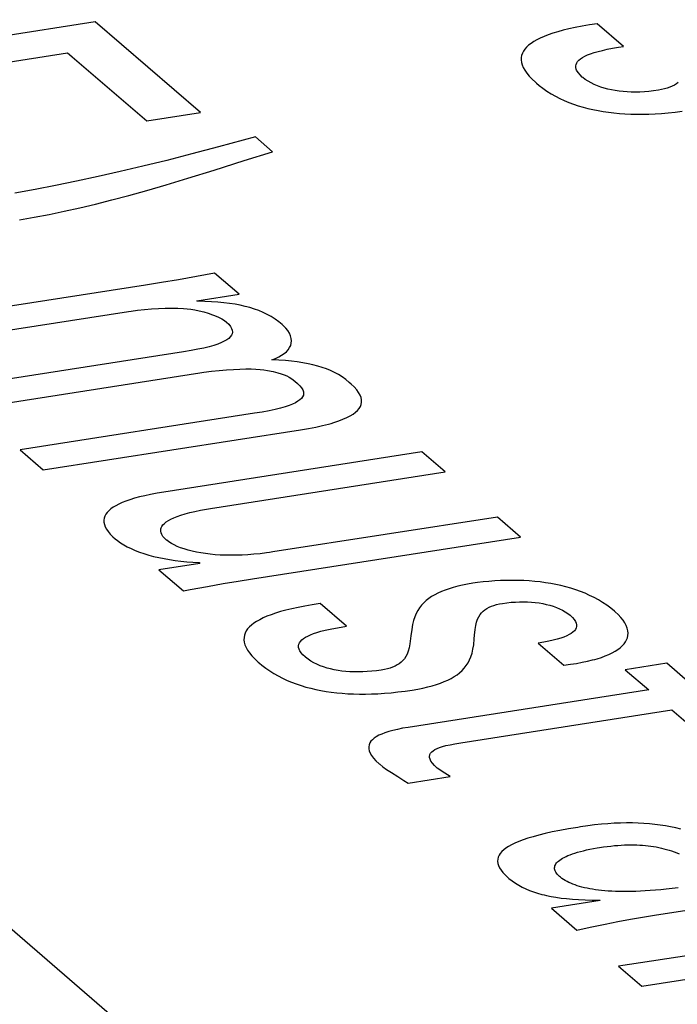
# Model space of a CAD drawing. Header units: millimetres. Extents: x -2579 to 1363, y -329 to 2298.
# Tile 237 of 256: x 1137.77 to 1139.85, y 1193.66 to 1196.77. Entities that reach past the tile are written whole.
import ezdxf

# ---------------------------------------------------------------- set-up
doc = ezdxf.new("R2010")
doc.units = ezdxf.units.MM
doc.header["$LTSCALE"] = 30.734
doc.layers.get('0').update_dxf_attribs({"linetype": 'CONTINUOUS'})

msp = doc.modelspace()

# ---------------------------------------------------------------- linework, layer by layer
at = {"color": 250, "true_color": 0x1c1c1c}
for p, q in [((1147.5709, 1185.4198), (1121.2178, 1208.17)), ((1138.0128, 1196.7618), (1136.4873, 1196.5241)), ((1138.3443, 1196.4757), (1138.0128, 1196.7618)), ((1139.4712, 1196.7307), (1139.4555, 1196.726)), ((1139.4881, 1196.7354), (1139.4712, 1196.7307)), ((1139.5065, 1196.7398), (1139.4881, 1196.7354)), ((1139.5264, 1196.7441), (1139.5065, 1196.7398)), ((1139.5478, 1196.7483), (1139.5264, 1196.7441)), ((1139.571, 1196.7523), (1139.5478, 1196.7483)), ((1139.5958, 1196.7561), (1139.571, 1196.7523)), ((1139.6787, 1196.6845), (1139.5958, 1196.7561)), ((1139.3957, 1196.7), (1139.387, 1196.6943)), ((1139.4054, 1196.7055), (1139.3957, 1196.7)), ((1139.4162, 1196.7108), (1139.4054, 1196.7055)), ((1139.4281, 1196.716), (1139.4162, 1196.7108)), ((1139.4412, 1196.7211), (1139.4281, 1196.716)), ((1139.4555, 1196.726), (1139.4412, 1196.7211)), ((1139.363, 1196.6699), (1139.3596, 1196.6632)), ((1139.3675, 1196.6763), (1139.363, 1196.6699)), ((1139.373, 1196.6825), (1139.3675, 1196.6763)), ((1139.3795, 1196.6885), (1139.373, 1196.6825)), ((1139.387, 1196.6943), (1139.3795, 1196.6885)), ((1139.586, 1196.6651), (1139.5983, 1196.6686)), ((1139.5983, 1196.6686), (1139.612, 1196.6721)), ((1139.612, 1196.6721), (1139.6272, 1196.6755)), ((1139.6272, 1196.6755), (1139.644, 1196.6788)), ((1139.644, 1196.6788), (1139.6627, 1196.682)), ((1139.6627, 1196.682), (1139.6787, 1196.6845)), ((1137.4356, 1196.5883), (1137.9258, 1196.6647)), ((1137.9258, 1196.6647), (1138.1753, 1196.4493)), ((1139.356, 1196.6493), (1139.3558, 1196.6419)), ((1139.3558, 1196.6419), (1139.3568, 1196.6342)), ((1139.3573, 1196.6564), (1139.356, 1196.6493)), ((1139.3596, 1196.6632), (1139.3573, 1196.6564)), ((1139.5309, 1196.6325), (1139.5339, 1196.6371)), ((1139.5339, 1196.6371), (1139.5381, 1196.6415)), ((1139.5381, 1196.6415), (1139.5432, 1196.6457)), ((1139.5432, 1196.6457), (1139.5495, 1196.6498)), ((1139.5495, 1196.6498), (1139.5568, 1196.6538)), ((1139.5568, 1196.6538), (1139.5653, 1196.6577)), ((1139.5653, 1196.6577), (1139.575, 1196.6614)), ((1139.575, 1196.6614), (1139.586, 1196.6651)), ((1139.3568, 1196.6342), (1139.359, 1196.6263)), ((1139.359, 1196.6263), (1139.3625, 1196.618)), ((1139.3625, 1196.618), (1139.3673, 1196.6094)), ((1139.3673, 1196.6094), (1139.3734, 1196.6005)), ((1139.5279, 1196.6229), (1139.5288, 1196.6278)), ((1139.5281, 1196.6178), (1139.5279, 1196.6229)), ((1139.5295, 1196.6124), (1139.5281, 1196.6178)), ((1139.5288, 1196.6278), (1139.5309, 1196.6325)), ((1139.5307, 1196.6096), (1139.5295, 1196.6124)), ((1139.5322, 1196.6067), (1139.5307, 1196.6096)), ((1139.5362, 1196.6008), (1139.5322, 1196.6067)), ((1139.3734, 1196.6005), (1139.381, 1196.5912)), ((1139.381, 1196.5912), (1139.3901, 1196.5815)), ((1139.3901, 1196.5815), (1139.4008, 1196.5714)), ((1139.5416, 1196.5945), (1139.5362, 1196.6008)), ((1139.5486, 1196.588), (1139.5416, 1196.5945)), ((1139.5502, 1196.5866), (1139.5486, 1196.588)), ((1139.5582, 1196.5805), (1139.5502, 1196.5866)), ((1139.5669, 1196.5747), (1139.5582, 1196.5805)), ((1139.5762, 1196.5694), (1139.5669, 1196.5747)), ((1139.4008, 1196.5714), (1139.4044, 1196.5683)), ((1139.4044, 1196.5683), (1139.4122, 1196.5617)), ((1139.4122, 1196.5617), (1139.4245, 1196.5524)), ((1139.4245, 1196.5524), (1139.4372, 1196.5436)), ((1139.4372, 1196.5436), (1139.4503, 1196.5354)), ((1139.5859, 1196.5646), (1139.5762, 1196.5694)), ((1139.5961, 1196.5603), (1139.5859, 1196.5646)), ((1139.6067, 1196.5564), (1139.5961, 1196.5603)), ((1139.6177, 1196.5529), (1139.6067, 1196.5564)), ((1139.629, 1196.5499), (1139.6177, 1196.5529)), ((1139.6406, 1196.5473), (1139.629, 1196.5499)), ((1139.6525, 1196.5451), (1139.6406, 1196.5473)), ((1139.6647, 1196.5434), (1139.6525, 1196.5451)), ((1139.6771, 1196.542), (1139.6647, 1196.5434)), ((1139.7587, 1196.5426), (1139.7443, 1196.5414)), ((1139.7736, 1196.5443), (1139.7587, 1196.5426)), ((1139.7888, 1196.5464), (1139.7736, 1196.5443)), ((1139.7989, 1196.5482), (1139.7888, 1196.5464)), ((1139.8081, 1196.5503), (1139.7989, 1196.5482)), ((1139.8167, 1196.5528), (1139.8081, 1196.5503)), ((1139.8247, 1196.5556), (1139.8167, 1196.5528)), ((1139.8321, 1196.5588), (1139.8247, 1196.5556)), ((1139.8391, 1196.5624), (1139.8321, 1196.5588)), ((1139.8455, 1196.5665), (1139.8391, 1196.5624)), ((1139.8514, 1196.5711), (1139.8455, 1196.5665)), ((1139.4503, 1196.5354), (1139.4638, 1196.5277)), ((1139.4638, 1196.5277), (1139.4776, 1196.5206)), ((1139.4776, 1196.5206), (1139.4917, 1196.5141)), ((1139.4917, 1196.5141), (1139.5062, 1196.5081)), ((1139.6899, 1196.5411), (1139.6771, 1196.542)), ((1139.703, 1196.5405), (1139.6899, 1196.5411)), ((1139.7164, 1196.5404), (1139.703, 1196.5405)), ((1139.7232, 1196.5405), (1139.7164, 1196.5404)), ((1139.7302, 1196.5407), (1139.7232, 1196.5405)), ((1139.7443, 1196.5414), (1139.7302, 1196.5407)), ((1139.5062, 1196.5081), (1139.5209, 1196.5026)), ((1139.5209, 1196.5026), (1139.5359, 1196.4975)), ((1139.5359, 1196.4975), (1139.5511, 1196.493)), ((1139.5511, 1196.493), (1139.5666, 1196.4888)), ((1139.5666, 1196.4888), (1139.5823, 1196.4852)), ((1139.5823, 1196.4852), (1139.5984, 1196.4819)), ((1139.5984, 1196.4819), (1139.6147, 1196.4791)), ((1138.1753, 1196.4493), (1138.3443, 1196.4757)), ((1139.6147, 1196.4791), (1139.6313, 1196.4767)), ((1139.6313, 1196.4767), (1139.6483, 1196.4746)), ((1139.6483, 1196.4746), (1139.6656, 1196.473)), ((1139.6656, 1196.473), (1139.6832, 1196.4718)), ((1139.6832, 1196.4718), (1139.7013, 1196.471)), ((1139.7013, 1196.471), (1139.7198, 1196.4706)), ((1139.7198, 1196.4706), (1139.7388, 1196.4706)), ((1139.7388, 1196.4706), (1139.7582, 1196.4711)), ((1139.7582, 1196.4711), (1139.7782, 1196.4719)), ((1139.7782, 1196.4719), (1139.7986, 1196.4733)), ((1139.7986, 1196.4733), (1139.8197, 1196.4751)), ((1139.8197, 1196.4751), (1139.8413, 1196.4774)), ((1139.8413, 1196.4774), (1139.8636, 1196.4802)), ((1138.5177, 1196.3992), (1138.4011, 1196.3673)), ((1138.572, 1196.3523), (1138.5177, 1196.3992)), ((1138.4011, 1196.3673), (1138.3172, 1196.3452)), ((1138.3172, 1196.3452), (1138.2384, 1196.325)), ((1138.4829, 1196.3244), (1138.572, 1196.3523)), ((1138.1634, 1196.3066), (1138.0914, 1196.2896)), ((1138.2384, 1196.325), (1138.1634, 1196.3066)), ((1138.3053, 1196.2687), (1138.3874, 1196.2943)), ((1138.3874, 1196.2943), (1138.4829, 1196.3244)), ((1138.0218, 1196.2739), (1137.9541, 1196.2593)), ((1138.0914, 1196.2896), (1138.0218, 1196.2739)), ((1138.2368, 1196.2481), (1138.3053, 1196.2687)), ((1137.8233, 1196.2332), (1137.7597, 1196.2216)), ((1137.8881, 1196.2458), (1137.8233, 1196.2332)), ((1137.9541, 1196.2593), (1137.8881, 1196.2458)), ((1138.1756, 1196.2302), (1138.2368, 1196.2481)), ((1138.0652, 1196.2002), (1138.1188, 1196.2144)), ((1138.1188, 1196.2144), (1138.1756, 1196.2302)), ((1137.9153, 1196.1647), (1137.9639, 1196.1755)), ((1137.9639, 1196.1755), (1138.0137, 1196.1873)), ((1138.0137, 1196.1873), (1138.0652, 1196.2002)), ((1137.7737, 1196.1374), (1137.8204, 1196.1457)), ((1137.8204, 1196.1457), (1137.8675, 1196.1548)), ((1137.8675, 1196.1548), (1137.9153, 1196.1647)), ((1138.3326, 1195.9589), (1138.2756, 1195.9485)), ((1138.3892, 1195.9696), (1138.3326, 1195.9589)), ((1138.4667, 1195.9027), (1138.3892, 1195.9696)), ((1138.1718, 1195.9312), (1137.3266, 1195.7995)), ((1138.2223, 1195.9393), (1138.1718, 1195.9312)), ((1138.2756, 1195.9485), (1138.2223, 1195.9393)), ((1138.3336, 1195.882), (1138.4667, 1195.9027)), ((1138.3354, 1195.8804), (1138.3336, 1195.882)), ((1138.358, 1195.8801), (1138.3354, 1195.8804)), ((1138.3793, 1195.8792), (1138.358, 1195.8801)), ((1138.3993, 1195.8779), (1138.3793, 1195.8792)), ((1138.4184, 1195.8761), (1138.3993, 1195.8779)), ((1138.4364, 1195.8739), (1138.4184, 1195.8761)), ((1138.4536, 1195.8712), (1138.4364, 1195.8739)), ((1138.47, 1195.8681), (1138.4536, 1195.8712)), ((1138.4856, 1195.8645), (1138.47, 1195.8681)), ((1138.5005, 1195.8605), (1138.4856, 1195.8645)), ((1138.5149, 1195.856), (1138.5005, 1195.8605)), ((1137.3997, 1195.7364), (1138.1181, 1195.8484)), ((1138.1181, 1195.8484), (1138.1257, 1195.8495)), ((1138.1257, 1195.8495), (1138.1465, 1195.8523)), ((1138.1465, 1195.8523), (1138.1682, 1195.8546)), ((1138.1682, 1195.8546), (1138.1902, 1195.8565)), ((1138.1902, 1195.8565), (1138.2119, 1195.8579)), ((1138.2119, 1195.8579), (1138.233, 1195.8587)), ((1138.233, 1195.8587), (1138.2533, 1195.859)), ((1138.2533, 1195.859), (1138.2728, 1195.8588)), ((1138.2728, 1195.8588), (1138.2914, 1195.8581)), ((1138.2914, 1195.8581), (1138.3024, 1195.8572)), ((1138.3024, 1195.8572), (1138.3144, 1195.8557)), ((1138.3144, 1195.8557), (1138.3273, 1195.8535)), ((1138.3273, 1195.8535), (1138.3408, 1195.8506)), ((1138.3408, 1195.8506), (1138.3549, 1195.847)), ((1138.3549, 1195.847), (1138.3691, 1195.8427)), ((1138.3691, 1195.8427), (1138.3829, 1195.8378)), ((1138.3829, 1195.8378), (1138.3893, 1195.8353)), ((1138.3893, 1195.8353), (1138.4014, 1195.83)), ((1138.4014, 1195.83), (1138.4117, 1195.8247)), ((1138.5288, 1195.8509), (1138.5149, 1195.856)), ((1138.5421, 1195.8453), (1138.5288, 1195.8509)), ((1138.5551, 1195.8391), (1138.5421, 1195.8453)), ((1138.5676, 1195.8321), (1138.5551, 1195.8391)), ((1138.5798, 1195.8244), (1138.5676, 1195.8321)), ((1138.4117, 1195.8247), (1138.4201, 1195.8196)), ((1138.4201, 1195.8196), (1138.4265, 1195.8147)), ((1138.4265, 1195.8147), (1138.4338, 1195.8078)), ((1138.4338, 1195.8078), (1138.4392, 1195.8012)), ((1138.4392, 1195.8012), (1138.4428, 1195.795)), ((1138.5917, 1195.8159), (1138.5798, 1195.8244)), ((1138.602, 1195.8075), (1138.5917, 1195.8159)), ((1138.6056, 1195.8042), (1138.602, 1195.8075)), ((1138.6136, 1195.7962), (1138.6056, 1195.8042)), ((1138.4387, 1195.7682), (1138.4338, 1195.7634)), ((1138.4423, 1195.7731), (1138.4387, 1195.7682)), ((1138.4446, 1195.7782), (1138.4423, 1195.7731)), ((1138.4428, 1195.795), (1138.4449, 1195.7891)), ((1138.4455, 1195.7835), (1138.4446, 1195.7782)), ((1138.4449, 1195.7891), (1138.4455, 1195.7835)), ((1138.6202, 1195.7879), (1138.6136, 1195.7962)), ((1138.6253, 1195.7797), (1138.6202, 1195.7879)), ((1138.6289, 1195.7715), (1138.6253, 1195.7797)), ((1138.6311, 1195.7635), (1138.6289, 1195.7715)), ((1138.3724, 1195.7372), (1138.3557, 1195.7331)), ((1138.387, 1195.7414), (1138.3724, 1195.7372)), ((1138.3996, 1195.7456), (1138.387, 1195.7414)), ((1138.4105, 1195.75), (1138.3996, 1195.7456)), ((1138.4198, 1195.7543), (1138.4105, 1195.75)), ((1138.4275, 1195.7588), (1138.4198, 1195.7543)), ((1138.4338, 1195.7634), (1138.4275, 1195.7588)), ((1138.6258, 1195.7343), (1138.6291, 1195.7411)), ((1138.6291, 1195.7411), (1138.6311, 1195.7483)), ((1138.6318, 1195.7558), (1138.6311, 1195.7635)), ((1138.6311, 1195.7483), (1138.6318, 1195.7558)), ((1138.2907, 1195.7209), (1137.5512, 1195.6056)), ((1138.3149, 1195.7249), (1138.2907, 1195.7209)), ((1138.3366, 1195.729), (1138.3149, 1195.7249)), ((1138.3557, 1195.7331), (1138.3366, 1195.729)), ((1138.5811, 1195.7), (1138.5914, 1195.7049)), ((1138.5914, 1195.7049), (1138.6006, 1195.7101)), ((1138.6006, 1195.7101), (1138.6086, 1195.7156)), ((1138.6086, 1195.7156), (1138.6155, 1195.7215)), ((1138.6155, 1195.7215), (1138.6213, 1195.7277)), ((1138.6213, 1195.7277), (1138.6258, 1195.7343)), ((1138.5697, 1195.6954), (1138.5811, 1195.7)), ((1138.5916, 1195.6945), (1138.5697, 1195.6954)), ((1138.6123, 1195.6932), (1138.5916, 1195.6945)), ((1138.6317, 1195.6914), (1138.6123, 1195.6932)), ((1138.65, 1195.6892), (1138.6317, 1195.6914)), ((1138.6674, 1195.6866), (1138.65, 1195.6892)), ((1138.6838, 1195.6836), (1138.6674, 1195.6866)), ((1138.6995, 1195.6801), (1138.6838, 1195.6836)), ((1138.7143, 1195.6762), (1138.6995, 1195.6801)), ((1138.7285, 1195.6718), (1138.7143, 1195.6762)), ((1137.6243, 1195.5425), (1138.3427, 1195.6545)), ((1138.3427, 1195.6545), (1138.3558, 1195.6565)), ((1138.3558, 1195.6565), (1138.3791, 1195.6595)), ((1138.3791, 1195.6595), (1138.4032, 1195.6621)), ((1138.4032, 1195.6621), (1138.4266, 1195.6642)), ((1138.4266, 1195.6642), (1138.4487, 1195.6657)), ((1138.4487, 1195.6657), (1138.469, 1195.6666)), ((1138.469, 1195.6666), (1138.4875, 1195.667)), ((1138.4875, 1195.667), (1138.5043, 1195.6669)), ((1138.5043, 1195.6669), (1138.5194, 1195.6663)), ((1138.5194, 1195.6663), (1138.5329, 1195.6654)), ((1138.5329, 1195.6654), (1138.545, 1195.664)), ((1138.545, 1195.664), (1138.5557, 1195.6623)), ((1138.5557, 1195.6623), (1138.5743, 1195.6585)), ((1138.5743, 1195.6585), (1138.5884, 1195.6552)), ((1138.5884, 1195.6552), (1138.5996, 1195.6521)), ((1138.5996, 1195.6521), (1138.609, 1195.6488)), ((1138.609, 1195.6488), (1138.6172, 1195.6452)), ((1138.6172, 1195.6452), (1138.6248, 1195.641)), ((1138.7421, 1195.667), (1138.7285, 1195.6718)), ((1138.7551, 1195.6616), (1138.7421, 1195.667)), ((1138.7676, 1195.6556), (1138.7551, 1195.6616)), ((1138.7797, 1195.649), (1138.7676, 1195.6556)), ((1138.7914, 1195.6417), (1138.7797, 1195.649)), ((1138.8028, 1195.6336), (1138.7914, 1195.6417)), ((1138.6248, 1195.641), (1138.6328, 1195.6357)), ((1138.6328, 1195.6357), (1138.6422, 1195.6283)), ((1138.6422, 1195.6283), (1138.651, 1195.6208)), ((1138.651, 1195.6208), (1138.6583, 1195.6139)), ((1138.6583, 1195.6139), (1138.6637, 1195.6074)), ((1138.814, 1195.6245), (1138.8028, 1195.6336)), ((1138.8196, 1195.6195), (1138.814, 1195.6245)), ((1138.8293, 1195.6101), (1138.8196, 1195.6195)), ((1138.6637, 1195.6074), (1138.6674, 1195.6012)), ((1138.6691, 1195.5843), (1138.6669, 1195.5792)), ((1138.6674, 1195.6012), (1138.6695, 1195.5953)), ((1138.67, 1195.5897), (1138.6691, 1195.5843)), ((1138.6695, 1195.5953), (1138.67, 1195.5897)), ((1138.8372, 1195.6011), (1138.8293, 1195.6101)), ((1138.8433, 1195.5926), (1138.8372, 1195.6011)), ((1138.8479, 1195.5845), (1138.8433, 1195.5926)), ((1138.8509, 1195.5767), (1138.8479, 1195.5845)), ((1138.6242, 1195.5518), (1138.6115, 1195.5476)), ((1138.635, 1195.5561), (1138.6242, 1195.5518)), ((1138.6443, 1195.5605), (1138.635, 1195.5561)), ((1138.652, 1195.565), (1138.6443, 1195.5605)), ((1138.6583, 1195.5696), (1138.652, 1195.565)), ((1138.6633, 1195.5743), (1138.6583, 1195.5696)), ((1138.6669, 1195.5792), (1138.6633, 1195.5743)), ((1138.845, 1195.5423), (1138.8489, 1195.5487)), ((1138.8489, 1195.5487), (1138.8514, 1195.5553)), ((1138.8524, 1195.5693), (1138.8509, 1195.5767)), ((1138.8514, 1195.5553), (1138.8526, 1195.5621)), ((1138.8526, 1195.5621), (1138.8524, 1195.5693)), ((1138.5153, 1195.527), (1137.7757, 1195.4118)), ((1138.5393, 1195.531), (1138.5153, 1195.527)), ((1138.5611, 1195.5351), (1138.5393, 1195.531)), ((1138.5802, 1195.5392), (1138.5611, 1195.5351)), ((1138.5969, 1195.5434), (1138.5802, 1195.5392)), ((1138.6115, 1195.5476), (1138.5969, 1195.5434)), ((1138.8061, 1195.5134), (1138.8166, 1195.5188)), ((1138.8166, 1195.5188), (1138.8257, 1195.5244)), ((1138.8257, 1195.5244), (1138.8335, 1195.5302)), ((1138.8335, 1195.5302), (1138.8399, 1195.5362)), ((1138.8399, 1195.5362), (1138.845, 1195.5423)), ((1138.7084, 1195.4837), (1138.7293, 1195.4883)), ((1138.7293, 1195.4883), (1138.7482, 1195.493)), ((1138.7482, 1195.493), (1138.7569, 1195.4954)), ((1138.7569, 1195.4954), (1138.7652, 1195.4979)), ((1138.7652, 1195.4979), (1138.7805, 1195.5029)), ((1138.7805, 1195.5029), (1138.7941, 1195.5081)), ((1138.7941, 1195.5081), (1138.8061, 1195.5134)), ((1137.8488, 1195.3487), (1138.6602, 1195.4751)), ((1138.6602, 1195.4751), (1138.6855, 1195.4794)), ((1138.6855, 1195.4794), (1138.7084, 1195.4837)), ((1137.7757, 1195.4118), (1137.8488, 1195.3487)), ((1139.0429, 1195.4053), (1138.2295, 1195.2785)), ((1139.116, 1195.3422), (1139.0429, 1195.4053)), ((1138.3766, 1195.2269), (1139.116, 1195.3422)), ((1138.1876, 1195.2711), (1138.1691, 1195.2672)), ((1138.2077, 1195.2749), (1138.1876, 1195.2711)), ((1138.2295, 1195.2785), (1138.2077, 1195.2749)), ((1138.0868, 1195.2405), (1138.0774, 1195.2356)), ((1138.0974, 1195.2453), (1138.0868, 1195.2405)), ((1138.1092, 1195.25), (1138.0974, 1195.2453)), ((1138.1222, 1195.2545), (1138.1092, 1195.25)), ((1138.1364, 1195.2589), (1138.1222, 1195.2545)), ((1138.1521, 1195.2631), (1138.1364, 1195.2589)), ((1138.1691, 1195.2672), (1138.1521, 1195.2631)), ((1138.0462, 1195.2085), (1138.0432, 1195.2025)), ((1138.0503, 1195.2143), (1138.0462, 1195.2085)), ((1138.0555, 1195.2198), (1138.0503, 1195.2143)), ((1138.0617, 1195.2253), (1138.0555, 1195.2198)), ((1138.069, 1195.2305), (1138.0617, 1195.2253)), ((1138.0774, 1195.2356), (1138.069, 1195.2305)), ((1138.2829, 1195.206), (1138.2961, 1195.21)), ((1138.2961, 1195.21), (1138.3107, 1195.2139)), ((1138.3107, 1195.2139), (1138.3268, 1195.2177)), ((1138.3268, 1195.2177), (1138.3444, 1195.2213)), ((1138.3444, 1195.2213), (1138.3635, 1195.2248)), ((1138.3635, 1195.2248), (1138.3766, 1195.2269)), ((1138.0412, 1195.1964), (1138.0403, 1195.19)), ((1138.0403, 1195.19), (1138.0405, 1195.1834)), ((1138.0405, 1195.1834), (1138.0419, 1195.1765)), ((1138.0432, 1195.2025), (1138.0412, 1195.1964)), ((1138.0419, 1195.1765), (1138.0446, 1195.1693)), ((1138.2264, 1195.1751), (1138.231, 1195.1798)), ((1138.231, 1195.1798), (1138.2366, 1195.1844)), ((1138.2366, 1195.1844), (1138.2434, 1195.1889)), ((1138.2434, 1195.1889), (1138.2514, 1195.1933)), ((1138.2514, 1195.1933), (1138.2606, 1195.1976)), ((1138.2606, 1195.1976), (1138.2711, 1195.2018)), ((1138.2711, 1195.2018), (1138.2829, 1195.206)), ((1139.2808, 1195.1999), (1138.5731, 1195.0896)), ((1139.3539, 1195.1368), (1139.2808, 1195.1999)), ((1138.0446, 1195.1693), (1138.0485, 1195.1619)), ((1138.0485, 1195.1619), (1138.0537, 1195.1542)), ((1138.0537, 1195.1542), (1138.0604, 1195.1462)), ((1138.0604, 1195.1462), (1138.0686, 1195.1378)), ((1138.2194, 1195.1552), (1138.2195, 1195.1603)), ((1138.2205, 1195.1499), (1138.2194, 1195.1552)), ((1138.2195, 1195.1603), (1138.2199, 1195.1629)), ((1138.2199, 1195.1629), (1138.2207, 1195.1654)), ((1138.2229, 1195.1445), (1138.2205, 1195.1499)), ((1138.2207, 1195.1654), (1138.223, 1195.1703)), ((1138.223, 1195.1703), (1138.2264, 1195.1751)), ((1138.0686, 1195.1378), (1138.076, 1195.1311)), ((1138.076, 1195.1311), (1138.0831, 1195.1253)), ((1138.0831, 1195.1253), (1138.0925, 1195.1186)), ((1138.0925, 1195.1186), (1138.1028, 1195.1122)), ((1138.2264, 1195.1389), (1138.2229, 1195.1445)), ((1138.2313, 1195.1331), (1138.2264, 1195.1389)), ((1138.2375, 1195.1272), (1138.2313, 1195.1331)), ((1138.2384, 1195.1265), (1138.2375, 1195.1272)), ((1138.2451, 1195.1214), (1138.2384, 1195.1265)), ((1138.2529, 1195.1165), (1138.2451, 1195.1214)), ((1138.2617, 1195.1117), (1138.2529, 1195.1165)), ((1138.5088, 1195.0051), (1139.3539, 1195.1368)), ((1138.1028, 1195.1122), (1138.114, 1195.106)), ((1138.114, 1195.106), (1138.1261, 1195.1001)), ((1138.1261, 1195.1001), (1138.1389, 1195.0946)), ((1138.1389, 1195.0946), (1138.1524, 1195.0894)), ((1138.1524, 1195.0894), (1138.1666, 1195.0845)), ((1138.1666, 1195.0845), (1138.1815, 1195.08)), ((1138.2715, 1195.1072), (1138.2617, 1195.1117)), ((1138.2821, 1195.1029), (1138.2715, 1195.1072)), ((1138.2935, 1195.099), (1138.2821, 1195.1029)), ((1138.3057, 1195.0954), (1138.2935, 1195.099)), ((1138.3185, 1195.0921), (1138.3057, 1195.0954)), ((1138.3319, 1195.0891), (1138.3185, 1195.0921)), ((1138.3459, 1195.0865), (1138.3319, 1195.0891)), ((1138.3604, 1195.0843), (1138.3459, 1195.0865)), ((1138.3754, 1195.0825), (1138.3604, 1195.0843)), ((1138.5325, 1195.0842), (1138.513, 1195.0822)), ((1138.5525, 1195.0866), (1138.5325, 1195.0842)), ((1138.5627, 1195.088), (1138.5525, 1195.0866)), ((1138.5731, 1195.0896), (1138.5627, 1195.088)), ((1138.1815, 1195.08), (1138.1971, 1195.0758)), ((1138.1971, 1195.0758), (1138.2132, 1195.072)), ((1138.2132, 1195.072), (1138.2299, 1195.0686)), ((1138.3427, 1195.0537), (1138.2138, 1195.0336)), ((1138.2299, 1195.0686), (1138.2471, 1195.0655)), ((1138.2471, 1195.0655), (1138.2648, 1195.0628)), ((1138.2648, 1195.0628), (1138.2829, 1195.0605)), ((1138.2829, 1195.0605), (1138.3016, 1195.0586)), ((1138.3016, 1195.0586), (1138.3206, 1195.0571)), ((1138.3206, 1195.0571), (1138.3401, 1195.056)), ((1138.3401, 1195.056), (1138.3427, 1195.0537)), ((1138.3909, 1195.081), (1138.3754, 1195.0825)), ((1138.4069, 1195.0799), (1138.3909, 1195.081)), ((1138.4233, 1195.0793), (1138.4069, 1195.0799)), ((1138.4403, 1195.079), (1138.4233, 1195.0793)), ((1138.4577, 1195.0791), (1138.4403, 1195.079)), ((1138.4757, 1195.0797), (1138.4577, 1195.0791)), ((1138.4941, 1195.0807), (1138.4757, 1195.0797)), ((1138.513, 1195.0822), (1138.4941, 1195.0807)), ((1138.2138, 1195.0336), (1138.2914, 1194.9667)), ((1138.3664, 1194.9808), (1138.4164, 1194.9898)), ((1138.4164, 1194.9898), (1138.4636, 1194.9978)), ((1138.4636, 1194.9978), (1138.5088, 1195.0051)), ((1139.2037, 1194.9908), (1139.1868, 1194.988)), ((1139.2182, 1194.9929), (1139.2037, 1194.9908)), ((1139.236, 1194.9951), (1139.2182, 1194.9929)), ((1139.2542, 1194.9969), (1139.236, 1194.9951)), ((1139.2727, 1194.9983), (1139.2542, 1194.9969)), ((1139.2912, 1194.9993), (1139.2727, 1194.9983)), ((1139.3096, 1194.9999), (1139.2912, 1194.9993)), ((1139.3278, 1195.0001), (1139.3096, 1194.9999)), ((1139.3459, 1194.9998), (1139.3278, 1195.0001)), ((1139.3638, 1194.9992), (1139.3459, 1194.9998)), ((1139.3814, 1194.9982), (1139.3638, 1194.9992)), ((1139.3987, 1194.9967), (1139.3814, 1194.9982)), ((1139.4158, 1194.9949), (1139.3987, 1194.9967)), ((1139.4326, 1194.9926), (1139.4158, 1194.9949)), ((1139.4491, 1194.9899), (1139.4326, 1194.9926)), ((1139.4654, 1194.9869), (1139.4491, 1194.9899)), ((1138.2914, 1194.9667), (1138.3127, 1194.9708)), ((1138.3127, 1194.9708), (1138.3664, 1194.9808)), ((1139.0935, 1194.9598), (1139.0832, 1194.9545)), ((1139.1044, 1194.9647), (1139.0935, 1194.9598)), ((1139.1161, 1194.9693), (1139.1044, 1194.9647)), ((1139.1286, 1194.9736), (1139.1161, 1194.9693)), ((1139.1418, 1194.9777), (1139.1286, 1194.9736)), ((1139.1559, 1194.9814), (1139.1418, 1194.9777)), ((1139.1708, 1194.9848), (1139.1559, 1194.9814)), ((1139.1868, 1194.988), (1139.1708, 1194.9848)), ((1139.4814, 1194.9834), (1139.4654, 1194.9869)), ((1139.4971, 1194.9794), (1139.4814, 1194.9834)), ((1139.5126, 1194.9751), (1139.4971, 1194.9794)), ((1139.5278, 1194.9702), (1139.5126, 1194.9751)), ((1139.5427, 1194.9649), (1139.5278, 1194.9702)), ((1139.5573, 1194.9591), (1139.5427, 1194.9649)), ((1139.5716, 1194.9527), (1139.5573, 1194.9591)), ((1139.0487, 1194.9292), (1139.0417, 1194.9217)), ((1139.0563, 1194.9362), (1139.0487, 1194.9292)), ((1139.0646, 1194.9427), (1139.0563, 1194.9362)), ((1139.0736, 1194.9488), (1139.0646, 1194.9427)), ((1139.0832, 1194.9545), (1139.0736, 1194.9488)), ((1139.2873, 1194.9255), (1139.2972, 1194.9273)), ((1139.2972, 1194.9273), (1139.3109, 1194.9292)), ((1139.3109, 1194.9292), (1139.3244, 1194.9307)), ((1139.3244, 1194.9307), (1139.3377, 1194.9317)), ((1139.3377, 1194.9317), (1139.3507, 1194.9322)), ((1139.3507, 1194.9322), (1139.3635, 1194.9323)), ((1139.3635, 1194.9323), (1139.3761, 1194.932)), ((1139.3761, 1194.932), (1139.3883, 1194.9313)), ((1139.3883, 1194.9313), (1139.4004, 1194.9302)), ((1139.4004, 1194.9302), (1139.4122, 1194.9286)), ((1139.4122, 1194.9286), (1139.4238, 1194.9267)), ((1139.5856, 1194.9458), (1139.5716, 1194.9527)), ((1139.5993, 1194.9384), (1139.5856, 1194.9458)), ((1139.6127, 1194.9303), (1139.5993, 1194.9384)), ((1139.6257, 1194.9217), (1139.6127, 1194.9303)), ((1138.5816, 1194.8965), (1138.5673, 1194.8916)), ((1138.5972, 1194.9013), (1138.5816, 1194.8965)), ((1138.6142, 1194.9059), (1138.5972, 1194.9013)), ((1138.6326, 1194.9104), (1138.6142, 1194.9059)), ((1138.6525, 1194.9147), (1138.6326, 1194.9104)), ((1138.674, 1194.9188), (1138.6525, 1194.9147)), ((1138.6971, 1194.9228), (1138.674, 1194.9188)), ((1138.7219, 1194.9266), (1138.6971, 1194.9228)), ((1138.8048, 1194.8551), (1138.7219, 1194.9266)), ((1139.0296, 1194.9049), (1139.0246, 1194.8954)), ((1139.0353, 1194.9136), (1139.0296, 1194.9049)), ((1139.0417, 1194.9217), (1139.0353, 1194.9136)), ((1139.2261, 1194.8918), (1139.2308, 1194.8977)), ((1139.2308, 1194.8977), (1139.2361, 1194.9029)), ((1139.2361, 1194.9029), (1139.2418, 1194.9074)), ((1139.2418, 1194.9074), (1139.248, 1194.9115)), ((1139.248, 1194.9115), (1139.2547, 1194.9151)), ((1139.2547, 1194.9151), (1139.262, 1194.9182)), ((1139.262, 1194.9182), (1139.2698, 1194.921)), ((1139.2698, 1194.921), (1139.2782, 1194.9234)), ((1139.2782, 1194.9234), (1139.2873, 1194.9255)), ((1139.4238, 1194.9267), (1139.4351, 1194.9243)), ((1139.4351, 1194.9243), (1139.4461, 1194.9215)), ((1139.4461, 1194.9215), (1139.4567, 1194.9183)), ((1139.4567, 1194.9183), (1139.4669, 1194.9146)), ((1139.4669, 1194.9146), (1139.4768, 1194.9105)), ((1139.4768, 1194.9105), (1139.4861, 1194.906)), ((1139.4861, 1194.906), (1139.4948, 1194.9011)), ((1139.4948, 1194.9011), (1139.5029, 1194.8957)), ((1139.6382, 1194.9124), (1139.6257, 1194.9217)), ((1139.6504, 1194.9024), (1139.6382, 1194.9124)), ((1139.6521, 1194.901), (1139.6504, 1194.9024)), ((1139.6618, 1194.8919), (1139.6521, 1194.901)), ((1138.5217, 1194.8705), (1138.5131, 1194.8649)), ((1138.5314, 1194.876), (1138.5217, 1194.8705)), ((1138.5422, 1194.8814), (1138.5314, 1194.876)), ((1138.5541, 1194.8866), (1138.5422, 1194.8814)), ((1138.5673, 1194.8916), (1138.5541, 1194.8866)), ((1139.0165, 1194.8734), (1139.0134, 1194.8604)), ((1139.0202, 1194.8849), (1139.0165, 1194.8734)), ((1139.0246, 1194.8954), (1139.0202, 1194.8849)), ((1139.2128, 1194.8578), (1139.2153, 1194.8684)), ((1139.2153, 1194.8684), (1139.2183, 1194.8773)), ((1139.2183, 1194.8773), (1139.222, 1194.885)), ((1139.222, 1194.885), (1139.2261, 1194.8918)), ((1139.5029, 1194.8957), (1139.5102, 1194.8899)), ((1139.5102, 1194.8899), (1139.5105, 1194.8897)), ((1139.5105, 1194.8897), (1139.5116, 1194.8887)), ((1139.5116, 1194.8887), (1139.5181, 1194.8824)), ((1139.5181, 1194.8824), (1139.5232, 1194.8764)), ((1139.5232, 1194.8764), (1139.5269, 1194.8706)), ((1139.5269, 1194.8706), (1139.5292, 1194.8652)), ((1139.5292, 1194.8652), (1139.5304, 1194.8599)), ((1139.6701, 1194.883), (1139.6618, 1194.8919)), ((1139.6771, 1194.8742), (1139.6701, 1194.883)), ((1139.6828, 1194.8656), (1139.6771, 1194.8742)), ((1139.6872, 1194.8573), (1139.6828, 1194.8656)), ((1138.4891, 1194.8404), (1138.4856, 1194.8338)), ((1138.4935, 1194.8468), (1138.4891, 1194.8404)), ((1138.499, 1194.853), (1138.4935, 1194.8468)), ((1138.5055, 1194.859), (1138.499, 1194.853)), ((1138.5131, 1194.8649), (1138.5055, 1194.859)), ((1138.701, 1194.832), (1138.712, 1194.8356)), ((1138.712, 1194.8356), (1138.7243, 1194.8392)), ((1138.7243, 1194.8392), (1138.738, 1194.8427)), ((1138.738, 1194.8427), (1138.7532, 1194.846)), ((1138.7532, 1194.846), (1138.77, 1194.8493)), ((1138.77, 1194.8493), (1138.7887, 1194.8525)), ((1138.7887, 1194.8525), (1138.8048, 1194.8551)), ((1139.0108, 1194.8451), (1139.0084, 1194.8252)), ((1139.0134, 1194.8604), (1139.0108, 1194.8451)), ((1139.209, 1194.8272), (1139.2107, 1194.8448)), ((1139.2107, 1194.8448), (1139.2128, 1194.8578)), ((1139.5193, 1194.8368), (1139.5139, 1194.8327)), ((1139.5237, 1194.8411), (1139.5193, 1194.8368)), ((1139.527, 1194.8455), (1139.5237, 1194.8411)), ((1139.5292, 1194.8501), (1139.527, 1194.8455)), ((1139.5303, 1194.8549), (1139.5292, 1194.8501)), ((1139.5304, 1194.8599), (1139.5303, 1194.8549)), ((1139.6903, 1194.8491), (1139.6872, 1194.8573)), ((1139.6923, 1194.8412), (1139.6903, 1194.8491)), ((1139.693, 1194.8336), (1139.6923, 1194.8412)), ((1138.482, 1194.8198), (1138.4818, 1194.8125)), ((1138.4818, 1194.8125), (1138.4828, 1194.8048)), ((1138.4833, 1194.8269), (1138.482, 1194.8198)), ((1138.4828, 1194.8048), (1138.485, 1194.7969)), ((1138.4856, 1194.8338), (1138.4833, 1194.8269)), ((1138.6548, 1194.7984), (1138.6569, 1194.8031)), ((1138.6569, 1194.8031), (1138.6599, 1194.8076)), ((1138.6599, 1194.8076), (1138.6641, 1194.812)), ((1138.6641, 1194.812), (1138.6692, 1194.8162)), ((1138.6692, 1194.8162), (1138.6755, 1194.8203)), ((1138.6755, 1194.8203), (1138.6828, 1194.8243)), ((1138.6828, 1194.8243), (1138.6913, 1194.8282)), ((1138.6913, 1194.8282), (1138.701, 1194.832)), ((1139.0074, 1194.8169), (1139.0051, 1194.7998)), ((1139.0084, 1194.8252), (1139.0074, 1194.8169)), ((1139.2063, 1194.7971), (1139.2081, 1194.8152)), ((1139.2081, 1194.8152), (1139.209, 1194.8272)), ((1139.427, 1194.805), (1139.4096, 1194.8023)), ((1139.4427, 1194.808), (1139.427, 1194.805)), ((1139.4568, 1194.8111), (1139.4427, 1194.808)), ((1139.4695, 1194.8144), (1139.4568, 1194.8111)), ((1139.4809, 1194.8178), (1139.4695, 1194.8144)), ((1139.4909, 1194.8213), (1139.4809, 1194.8178)), ((1139.4997, 1194.825), (1139.4909, 1194.8213)), ((1139.5073, 1194.8288), (1139.4997, 1194.825)), ((1139.5139, 1194.8327), (1139.5073, 1194.8288)), ((1139.6803, 1194.7993), (1139.6849, 1194.8056)), ((1139.6849, 1194.8056), (1139.6885, 1194.8122)), ((1139.6885, 1194.8122), (1139.6911, 1194.8191)), ((1139.6911, 1194.8191), (1139.6926, 1194.8262)), ((1139.6926, 1194.8262), (1139.693, 1194.8336)), ((1138.485, 1194.7969), (1138.4885, 1194.7886)), ((1138.4885, 1194.7886), (1138.4932, 1194.78)), ((1138.4932, 1194.78), (1138.4994, 1194.771)), ((1138.6539, 1194.7934), (1138.6548, 1194.7984)), ((1138.6541, 1194.7883), (1138.6539, 1194.7934)), ((1138.6555, 1194.7829), (1138.6541, 1194.7883)), ((1138.6567, 1194.7801), (1138.6555, 1194.7829)), ((1138.6582, 1194.7772), (1138.6567, 1194.7801)), ((1138.6622, 1194.7713), (1138.6582, 1194.7772)), ((1138.9998, 1194.7763), (1138.9963, 1194.7674)), ((1139.0027, 1194.7869), (1138.9998, 1194.7763)), ((1139.0051, 1194.7998), (1139.0027, 1194.7869)), ((1139.2011, 1194.7702), (1139.204, 1194.7827)), ((1139.204, 1194.7827), (1139.2063, 1194.7971)), ((1139.4096, 1194.8023), (1139.4907, 1194.7322)), ((1139.6428, 1194.7712), (1139.6522, 1194.7764)), ((1139.6522, 1194.7764), (1139.6607, 1194.7817)), ((1139.6607, 1194.7817), (1139.6682, 1194.7874)), ((1139.6682, 1194.7874), (1139.6748, 1194.7932)), ((1139.6748, 1194.7932), (1139.6803, 1194.7993)), ((1138.4994, 1194.771), (1138.507, 1194.7617)), ((1138.507, 1194.7617), (1138.5161, 1194.7521)), ((1138.5161, 1194.7521), (1138.5268, 1194.742)), ((1138.5268, 1194.742), (1138.5304, 1194.7388)), ((1138.6676, 1194.7651), (1138.6622, 1194.7713)), ((1138.6746, 1194.7585), (1138.6676, 1194.7651)), ((1138.6762, 1194.7572), (1138.6746, 1194.7585)), ((1138.6842, 1194.751), (1138.6762, 1194.7572)), ((1138.6929, 1194.7453), (1138.6842, 1194.751)), ((1138.7022, 1194.74), (1138.6929, 1194.7453)), ((1138.9775, 1194.7417), (1138.9715, 1194.7371)), ((1138.9829, 1194.7469), (1138.9775, 1194.7417)), ((1138.9879, 1194.7529), (1138.9829, 1194.7469)), ((1138.9924, 1194.7596), (1138.9879, 1194.7529)), ((1138.9963, 1194.7674), (1138.9924, 1194.7596)), ((1139.1884, 1194.7396), (1139.1934, 1194.7489)), ((1139.1934, 1194.7489), (1139.1976, 1194.759)), ((1139.1976, 1194.759), (1139.2011, 1194.7702)), ((1139.5304, 1194.7381), (1139.5483, 1194.7415)), ((1139.5483, 1194.7415), (1139.5651, 1194.745)), ((1139.5651, 1194.745), (1139.5807, 1194.7488)), ((1139.5807, 1194.7488), (1139.5881, 1194.7508)), ((1139.5881, 1194.7508), (1139.5952, 1194.7529)), ((1139.5952, 1194.7529), (1139.6087, 1194.7571)), ((1139.6087, 1194.7571), (1139.6211, 1194.7616)), ((1139.6211, 1194.7616), (1139.6324, 1194.7663)), ((1139.6324, 1194.7663), (1139.6428, 1194.7712)), ((1138.5304, 1194.7388), (1138.5382, 1194.7323)), ((1138.5382, 1194.7323), (1138.5505, 1194.7229)), ((1138.5505, 1194.7229), (1138.5632, 1194.7141)), ((1138.5632, 1194.7141), (1138.5763, 1194.7059)), ((1138.7119, 1194.7352), (1138.7022, 1194.74)), ((1138.7221, 1194.7308), (1138.7119, 1194.7352)), ((1138.7327, 1194.7269), (1138.7221, 1194.7308)), ((1138.7437, 1194.7235), (1138.7327, 1194.7269)), ((1138.755, 1194.7204), (1138.7437, 1194.7235)), ((1138.7666, 1194.7179), (1138.755, 1194.7204)), ((1138.7785, 1194.7157), (1138.7666, 1194.7179)), ((1138.7907, 1194.7139), (1138.7785, 1194.7157)), ((1138.8031, 1194.7126), (1138.7907, 1194.7139)), ((1138.8159, 1194.7116), (1138.8031, 1194.7126)), ((1138.829, 1194.7111), (1138.8159, 1194.7116)), ((1138.8424, 1194.711), (1138.829, 1194.7111)), ((1138.8492, 1194.711), (1138.8424, 1194.711)), ((1138.8562, 1194.7112), (1138.8492, 1194.711)), ((1138.8703, 1194.712), (1138.8562, 1194.7112)), ((1138.8847, 1194.7132), (1138.8703, 1194.712)), ((1138.8996, 1194.7148), (1138.8847, 1194.7132)), ((1138.9148, 1194.717), (1138.8996, 1194.7148)), ((1138.9249, 1194.7188), (1138.9148, 1194.717)), ((1138.9341, 1194.7209), (1138.9249, 1194.7188)), ((1138.9427, 1194.7233), (1138.9341, 1194.7209)), ((1138.9507, 1194.7261), (1138.9427, 1194.7233)), ((1138.9582, 1194.7293), (1138.9507, 1194.7261)), ((1138.9651, 1194.733), (1138.9582, 1194.7293)), ((1138.9715, 1194.7371), (1138.9651, 1194.733)), ((1139.1619, 1194.7087), (1139.1695, 1194.7156)), ((1139.1695, 1194.7156), (1139.1765, 1194.723)), ((1139.1765, 1194.723), (1139.1828, 1194.731)), ((1139.1828, 1194.731), (1139.1884, 1194.7396)), ((1139.4907, 1194.7322), (1139.5112, 1194.7351)), ((1139.5112, 1194.7351), (1139.5304, 1194.7381)), ((1139.8151, 1194.7386), (1139.6841, 1194.7182)), ((1139.6841, 1194.7182), (1139.758, 1194.6544)), ((1139.8891, 1194.6748), (1139.8151, 1194.7386)), ((1138.5763, 1194.7059), (1138.5898, 1194.6983)), ((1138.5898, 1194.6983), (1138.6036, 1194.6912)), ((1138.6036, 1194.6912), (1138.6177, 1194.6846)), ((1138.6177, 1194.6846), (1138.6322, 1194.6786)), ((1139.1017, 1194.6758), (1139.1135, 1194.6804)), ((1139.1135, 1194.6804), (1139.1246, 1194.6854)), ((1139.1246, 1194.6854), (1139.1349, 1194.6907)), ((1139.1349, 1194.6907), (1139.1446, 1194.6963)), ((1139.1446, 1194.6963), (1139.1536, 1194.7023)), ((1139.1536, 1194.7023), (1139.1619, 1194.7087)), ((1138.6322, 1194.6786), (1138.6469, 1194.6731)), ((1138.6469, 1194.6731), (1138.6619, 1194.6681)), ((1138.6619, 1194.6681), (1138.6771, 1194.6635)), ((1138.6771, 1194.6635), (1138.6926, 1194.6594)), ((1138.6926, 1194.6594), (1138.7083, 1194.6557)), ((1138.7083, 1194.6557), (1138.7244, 1194.6525)), ((1138.7244, 1194.6525), (1138.7407, 1194.6496)), ((1138.7407, 1194.6496), (1138.7573, 1194.6472)), ((1138.9457, 1194.6456), (1138.9673, 1194.6479)), ((1138.9673, 1194.6479), (1138.9896, 1194.6508)), ((1138.9896, 1194.6508), (1139.0126, 1194.6541)), ((1139.758, 1194.6544), (1138.9996, 1194.5362)), ((1139.0126, 1194.6541), (1139.0299, 1194.657)), ((1139.0299, 1194.657), (1139.0461, 1194.6602)), ((1139.0461, 1194.6602), (1139.0613, 1194.6637)), ((1139.0613, 1194.6637), (1139.0756, 1194.6675)), ((1139.0756, 1194.6675), (1139.0891, 1194.6715)), ((1139.0891, 1194.6715), (1139.1017, 1194.6758)), ((1138.7573, 1194.6472), (1138.7742, 1194.6452)), ((1138.7742, 1194.6452), (1138.7915, 1194.6436)), ((1138.7915, 1194.6436), (1138.8092, 1194.6424)), ((1138.8092, 1194.6424), (1138.8273, 1194.6415)), ((1138.8273, 1194.6415), (1138.8458, 1194.6411)), ((1138.8458, 1194.6411), (1138.8648, 1194.6412)), ((1138.8648, 1194.6412), (1138.8842, 1194.6416)), ((1138.8842, 1194.6416), (1138.9041, 1194.6425)), ((1138.9041, 1194.6425), (1138.9246, 1194.6438)), ((1138.9246, 1194.6438), (1138.9457, 1194.6456)), ((1139.1657, 1194.4876), (1139.8311, 1194.5913)), ((1139.8311, 1194.5913), (1139.9291, 1194.5067)), ((1138.9511, 1194.5265), (1138.9381, 1194.5229)), ((1138.9656, 1194.5299), (1138.9511, 1194.5265)), ((1138.9818, 1194.5332), (1138.9656, 1194.5299)), ((1138.9996, 1194.5362), (1138.9818, 1194.5332)), ((1138.8867, 1194.4973), (1138.8821, 1194.4923)), ((1138.8923, 1194.5021), (1138.8867, 1194.4973)), ((1138.8991, 1194.5067), (1138.8923, 1194.5021)), ((1138.9071, 1194.5111), (1138.8991, 1194.5067)), ((1138.9162, 1194.5152), (1138.9071, 1194.5111)), ((1138.9265, 1194.5192), (1138.9162, 1194.5152)), ((1138.9381, 1194.5229), (1138.9265, 1194.5192)), ((1138.8764, 1194.4813), (1138.8753, 1194.4753)), ((1138.8753, 1194.4753), (1138.8755, 1194.469)), ((1138.8755, 1194.469), (1138.8769, 1194.4623)), ((1138.8787, 1194.4869), (1138.8764, 1194.4813)), ((1138.8769, 1194.4623), (1138.8798, 1194.4552)), ((1138.8821, 1194.4923), (1138.8787, 1194.4869)), ((1139.0738, 1194.4589), (1139.0783, 1194.4627)), ((1139.0783, 1194.4627), (1139.0839, 1194.4662)), ((1139.0839, 1194.4662), (1139.0906, 1194.4695)), ((1139.0906, 1194.4695), (1139.0985, 1194.4726)), ((1139.0985, 1194.4726), (1139.1078, 1194.4756)), ((1139.1078, 1194.4756), (1139.1187, 1194.4786)), ((1139.1187, 1194.4786), (1139.1315, 1194.4814)), ((1139.1315, 1194.4814), (1139.1467, 1194.4844)), ((1139.1467, 1194.4844), (1139.1657, 1194.4876)), ((1138.8798, 1194.4552), (1138.8843, 1194.4476)), ((1138.8843, 1194.4476), (1138.8903, 1194.4395)), ((1138.8903, 1194.4395), (1138.8981, 1194.4308)), ((1138.8981, 1194.4308), (1138.9078, 1194.4216)), ((1139.067, 1194.4459), (1139.0674, 1194.4483)), ((1139.0671, 1194.4409), (1139.067, 1194.4459)), ((1139.0685, 1194.4354), (1139.0671, 1194.4409)), ((1139.0674, 1194.4483), (1139.0681, 1194.4506)), ((1139.0681, 1194.4506), (1139.0704, 1194.4549)), ((1139.0715, 1194.4294), (1139.0685, 1194.4354)), ((1139.0704, 1194.4549), (1139.0738, 1194.4589)), ((1138.9078, 1194.4216), (1138.9102, 1194.4196)), ((1138.9102, 1194.4196), (1138.9198, 1194.4119)), ((1138.9198, 1194.4119), (1138.9317, 1194.4033)), ((1138.9317, 1194.4033), (1138.947, 1194.3933)), ((1139.0761, 1194.4228), (1139.0715, 1194.4294)), ((1139.0825, 1194.4156), (1139.0761, 1194.4228)), ((1139.0909, 1194.4078), (1139.0825, 1194.4156)), ((1139.0958, 1194.4042), (1139.0909, 1194.4078)), ((1139.107, 1194.3968), (1139.0958, 1194.4042)), ((1138.947, 1194.3933), (1138.9672, 1194.3808)), ((1138.9672, 1194.3808), (1138.9856, 1194.3691)), ((1138.9856, 1194.3691), (1138.9992, 1194.3599)), ((1138.9992, 1194.3599), (1139.1323, 1194.3807)), ((1139.1323, 1194.3807), (1139.107, 1194.3968)), ((1139.5049, 1194.2159), (1139.4782, 1194.211)), ((1139.5342, 1194.2208), (1139.5049, 1194.2159)), ((1139.5429, 1194.2222), (1139.5342, 1194.2208)), ((1139.5656, 1194.2255), (1139.5429, 1194.2222)), ((1139.5876, 1194.2282), (1139.5656, 1194.2255)), ((1139.6089, 1194.2305), (1139.5876, 1194.2282)), ((1139.6295, 1194.2322), (1139.6089, 1194.2305)), ((1139.6496, 1194.2335), (1139.6295, 1194.2322)), ((1139.6595, 1194.2339), (1139.6496, 1194.2335)), ((1139.6692, 1194.2342), (1139.6595, 1194.2339)), ((1139.6882, 1194.2346), (1139.6692, 1194.2342)), ((1139.7068, 1194.2345), (1139.6882, 1194.2346)), ((1139.7249, 1194.234), (1139.7068, 1194.2345)), ((1139.7427, 1194.2331), (1139.7249, 1194.234)), ((1139.7601, 1194.2318), (1139.7427, 1194.2331)), ((1139.7773, 1194.23), (1139.7601, 1194.2318)), ((1139.7941, 1194.2279), (1139.7773, 1194.23)), ((1139.8108, 1194.2253), (1139.7941, 1194.2279)), ((1139.8272, 1194.2223), (1139.8108, 1194.2253)), ((1139.8435, 1194.2188), (1139.8272, 1194.2223)), ((1139.8597, 1194.2149), (1139.8435, 1194.2188)), ((1139.3767, 1194.1862), (1139.3618, 1194.1812)), ((1139.3933, 1194.1913), (1139.3767, 1194.1862)), ((1139.4116, 1194.1962), (1139.3933, 1194.1913)), ((1139.4317, 1194.2012), (1139.4116, 1194.1962)), ((1139.4539, 1194.2061), (1139.4317, 1194.2012)), ((1139.4782, 1194.211), (1139.4539, 1194.2061)), ((1139.3079, 1194.1551), (1139.3008, 1194.1497)), ((1139.3161, 1194.1605), (1139.3079, 1194.1551)), ((1139.3256, 1194.1658), (1139.3161, 1194.1605)), ((1139.3363, 1194.171), (1139.3256, 1194.1658)), ((1139.3483, 1194.1761), (1139.3363, 1194.171)), ((1139.3618, 1194.1812), (1139.3483, 1194.1761)), ((1139.5622, 1194.1494), (1139.5726, 1194.1517)), ((1139.5726, 1194.1517), (1139.5836, 1194.1538)), ((1139.5836, 1194.1538), (1139.595, 1194.1558)), ((1139.595, 1194.1558), (1139.6033, 1194.1571)), ((1139.6033, 1194.1571), (1139.6155, 1194.1589)), ((1139.6155, 1194.1589), (1139.6274, 1194.1605)), ((1139.6274, 1194.1605), (1139.639, 1194.1619)), ((1139.639, 1194.1619), (1139.6502, 1194.163)), ((1139.6502, 1194.163), (1139.661, 1194.1639)), ((1139.661, 1194.1639), (1139.6716, 1194.1646)), ((1139.6716, 1194.1646), (1139.6819, 1194.1651)), ((1139.6819, 1194.1651), (1139.692, 1194.1654)), ((1139.692, 1194.1654), (1139.6969, 1194.1655)), ((1139.6969, 1194.1655), (1139.7018, 1194.1655)), ((1139.7018, 1194.1655), (1139.7114, 1194.1655)), ((1139.7114, 1194.1655), (1139.7207, 1194.1653)), ((1139.7207, 1194.1653), (1139.7299, 1194.1649)), ((1139.7299, 1194.1649), (1139.7389, 1194.1643)), ((1139.7389, 1194.1643), (1139.7477, 1194.1636)), ((1139.7477, 1194.1636), (1139.7564, 1194.1627)), ((1139.7564, 1194.1627), (1139.7649, 1194.1616)), ((1139.7649, 1194.1616), (1139.7734, 1194.1603)), ((1139.7734, 1194.1603), (1139.7817, 1194.1589)), ((1139.7817, 1194.1589), (1139.7899, 1194.1573)), ((1139.7899, 1194.1573), (1139.7981, 1194.1555)), ((1139.7981, 1194.1555), (1139.8062, 1194.1535)), ((1139.8062, 1194.1535), (1139.8143, 1194.1513)), ((1139.8143, 1194.1513), (1139.8223, 1194.1489)), ((1139.282, 1194.1202), (1139.2816, 1194.1138)), ((1139.2835, 1194.1264), (1139.282, 1194.1202)), ((1139.2862, 1194.1325), (1139.2835, 1194.1264)), ((1139.29, 1194.1383), (1139.2862, 1194.1325)), ((1139.2948, 1194.1441), (1139.29, 1194.1383)), ((1139.3008, 1194.1497), (1139.2948, 1194.1441)), ((1139.4775, 1194.1175), (1139.4817, 1194.1204)), ((1139.4817, 1194.1204), (1139.4864, 1194.1233)), ((1139.4864, 1194.1233), (1139.4916, 1194.1261)), ((1139.4916, 1194.1261), (1139.4973, 1194.1289)), ((1139.4973, 1194.1289), (1139.5035, 1194.1317)), ((1139.5035, 1194.1317), (1139.5103, 1194.1344)), ((1139.5103, 1194.1344), (1139.5176, 1194.1371)), ((1139.5176, 1194.1371), (1139.5255, 1194.1397)), ((1139.5255, 1194.1397), (1139.5338, 1194.1422)), ((1139.5338, 1194.1422), (1139.5428, 1194.1447)), ((1139.5428, 1194.1447), (1139.5522, 1194.1471)), ((1139.5522, 1194.1471), (1139.5622, 1194.1494)), ((1139.8223, 1194.1489), (1139.8303, 1194.1462)), ((1139.8303, 1194.1462), (1139.8383, 1194.1434)), ((1139.8383, 1194.1434), (1139.8463, 1194.1402)), ((1139.8463, 1194.1402), (1139.8544, 1194.1369)), ((1139.2816, 1194.1138), (1139.2824, 1194.1071)), ((1139.2824, 1194.1071), (1139.2844, 1194.1002)), ((1139.2844, 1194.1002), (1139.2877, 1194.0931)), ((1139.2877, 1194.0931), (1139.2923, 1194.0856)), ((1139.4614, 1194.093), (1139.4617, 1194.0961)), ((1139.4615, 1194.0897), (1139.4614, 1194.093)), ((1139.4622, 1194.0864), (1139.4615, 1194.0897)), ((1139.4617, 1194.0961), (1139.4625, 1194.0993)), ((1139.4625, 1194.0993), (1139.4638, 1194.1024)), ((1139.4638, 1194.1024), (1139.4656, 1194.1055)), ((1139.4656, 1194.1055), (1139.4678, 1194.1085)), ((1139.4678, 1194.1085), (1139.4706, 1194.1116)), ((1139.4706, 1194.1116), (1139.4738, 1194.1145)), ((1139.4738, 1194.1145), (1139.4775, 1194.1175)), ((1139.2923, 1194.0856), (1139.2984, 1194.0779)), ((1139.2984, 1194.0779), (1139.306, 1194.0698)), ((1139.306, 1194.0698), (1139.3151, 1194.0614)), ((1139.3151, 1194.0614), (1139.3174, 1194.0594)), ((1139.3174, 1194.0594), (1139.3273, 1194.0516)), ((1139.4633, 1194.0831), (1139.4622, 1194.0864)), ((1139.465, 1194.0797), (1139.4633, 1194.0831)), ((1139.4672, 1194.0763), (1139.465, 1194.0797)), ((1139.4699, 1194.0728), (1139.4672, 1194.0763)), ((1139.4732, 1194.0693), (1139.4699, 1194.0728)), ((1139.4771, 1194.0657), (1139.4732, 1194.0693)), ((1139.4798, 1194.0635), (1139.4771, 1194.0657)), ((1139.4846, 1194.0598), (1139.4798, 1194.0635)), ((1139.4897, 1194.0564), (1139.4846, 1194.0598)), ((1139.3273, 1194.0516), (1139.3376, 1194.0445)), ((1139.3376, 1194.0445), (1139.3483, 1194.038)), ((1139.3483, 1194.038), (1139.3593, 1194.032)), ((1139.3593, 1194.032), (1139.3708, 1194.0266)), ((1139.3708, 1194.0266), (1139.3826, 1194.0216)), ((1139.495, 1194.0531), (1139.4897, 1194.0564)), ((1139.5006, 1194.0499), (1139.495, 1194.0531)), ((1139.5065, 1194.047), (1139.5006, 1194.0499)), ((1139.5127, 1194.0442), (1139.5065, 1194.047)), ((1139.5192, 1194.0415), (1139.5127, 1194.0442)), ((1139.5259, 1194.039), (1139.5192, 1194.0415)), ((1139.5329, 1194.0366), (1139.5259, 1194.039)), ((1139.5402, 1194.0344), (1139.5329, 1194.0366)), ((1139.5477, 1194.0323), (1139.5402, 1194.0344)), ((1139.5556, 1194.0304), (1139.5477, 1194.0323)), ((1139.5638, 1194.0286), (1139.5556, 1194.0304)), ((1139.5722, 1194.0269), (1139.5638, 1194.0286)), ((1139.5811, 1194.0254), (1139.5722, 1194.0269)), ((1139.8317, 1194.0277), (1139.8135, 1194.0258)), ((1139.8506, 1194.03), (1139.8317, 1194.0277)), ((1139.3826, 1194.0216), (1139.395, 1194.0171)), ((1139.395, 1194.0171), (1139.4079, 1194.013)), ((1139.4079, 1194.013), (1139.4213, 1194.0092)), ((1139.4213, 1194.0092), (1139.4283, 1194.0075)), ((1139.4283, 1194.0075), (1139.4355, 1194.0059)), ((1139.4355, 1194.0059), (1139.4502, 1194.0029)), ((1139.4502, 1194.0029), (1139.4657, 1194.0002)), ((1139.4657, 1194.0002), (1139.4821, 1193.9978)), ((1139.4821, 1193.9978), (1139.4993, 1193.9958)), ((1139.4993, 1193.9958), (1139.5176, 1193.9942)), ((1139.5902, 1194.024), (1139.5811, 1194.0254)), ((1139.5997, 1194.0228), (1139.5902, 1194.024)), ((1139.6096, 1194.0217), (1139.5997, 1194.0228)), ((1139.6198, 1194.0207), (1139.6096, 1194.0217)), ((1139.6305, 1194.0199), (1139.6198, 1194.0207)), ((1139.6416, 1194.0193), (1139.6305, 1194.0199)), ((1139.6531, 1194.0188), (1139.6416, 1194.0193)), ((1139.6651, 1194.0185), (1139.6531, 1194.0188)), ((1141.1887, 1194.0201), (1139.6632, 1193.7824)), ((1139.6775, 1194.0183), (1139.6651, 1194.0185)), ((1139.6904, 1194.0183), (1139.6775, 1194.0183)), ((1139.7038, 1194.0185), (1139.6904, 1194.0183)), ((1139.7178, 1194.0189), (1139.7038, 1194.0185)), ((1139.7322, 1194.0195), (1139.7178, 1194.0189)), ((1139.7473, 1194.0203), (1139.7322, 1194.0195)), ((1139.7629, 1194.0213), (1139.7473, 1194.0203)), ((1139.7792, 1194.0226), (1139.7629, 1194.0213)), ((1139.776, 1193.9434), (1140.2894, 1194.0234)), ((1139.796, 1194.024), (1139.7792, 1194.0226)), ((1139.8135, 1194.0258), (1139.796, 1194.024)), ((1139.6054, 1193.9895), (1139.4512, 1193.9654)), ((1139.4512, 1193.9654), (1139.5313, 1193.8962)), ((1139.5176, 1193.9942), (1139.5371, 1193.9928)), ((1139.5371, 1193.9928), (1139.5578, 1193.9918)), ((1139.5578, 1193.9918), (1139.5799, 1193.9912)), ((1139.5799, 1193.9912), (1139.6036, 1193.991)), ((1139.6036, 1193.991), (1139.6054, 1193.9895)), ((1139.7006, 1193.9307), (1139.7389, 1193.9374)), ((1139.7363, 1193.7193), (1141.2618, 1193.957)), ((1139.7389, 1193.9374), (1139.776, 1193.9434)), ((1139.5354, 1193.8971), (1139.5784, 1193.9066)), ((1139.5784, 1193.9066), (1139.6203, 1193.9153)), ((1139.6203, 1193.9153), (1139.6611, 1193.9234)), ((1139.6611, 1193.9234), (1139.7006, 1193.9307)), ((1139.5313, 1193.8962), (1139.5354, 1193.8971)), ((1139.6632, 1193.7824), (1139.7363, 1193.7193))]:
    msp.add_line(p, q, dxfattribs=at)

doc.saveas('drawing.dxf')
